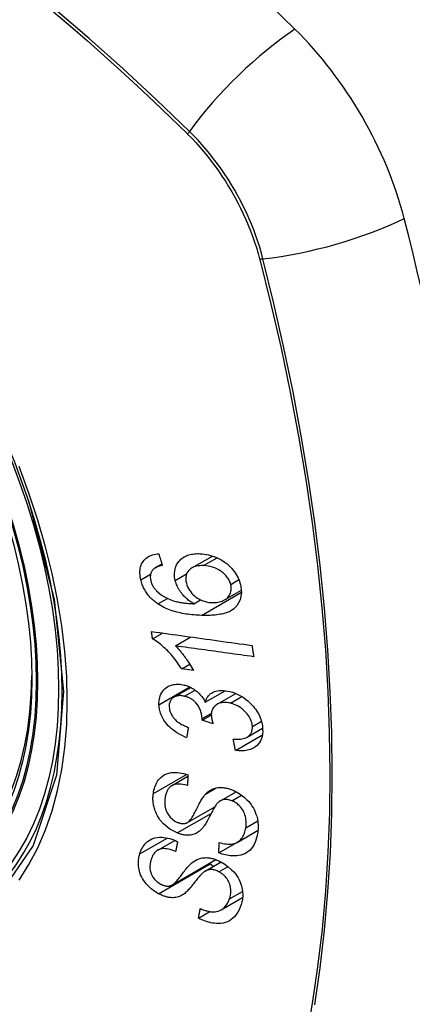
# Model space of a CAD drawing. Header units: inches. Extents: x 18 to 388, y 34 to 188.
# Tile 114 of 136: x 330.917 to 331.193, y 177.339 to 178.032. Entities that reach past the tile are written whole.
import ezdxf

# ---------------------------------------------------------------- set-up
doc = ezdxf.new("R2010")
doc.units = ezdxf.units.IN
doc.header["$MEASUREMENT"] = 0
doc.layers.add('Visible Edges(ANSI)', color=7, linetype='Continuous', lineweight=25)
doc.layers.add('Visible Tangent Edges(ANSI)', color=7, linetype='Continuous', lineweight=25)

msp = doc.modelspace()

# ---------------------------------------------------------------- linework, layer by layer
at = {"layer": 'Visible Edges(ANSI)'}
for p, q in [((331.03808, 177.64641), (331.05259, 177.65479)), ((331.01229, 177.64654), (331.017, 177.64925)), ((331.06115, 177.62398), (331.07294, 177.63079)), ((331.03954, 177.62119), (331.04427, 177.62392)), ((331.01041, 177.59655), (331.01745, 177.60062)), ((331.02645, 177.59156), (331.03734, 177.59785)), ((331.0309, 177.5754), (331.03663, 177.57871)), ((331.0393, 177.57424), (331.0309, 177.5754)), ((331.02548, 177.5555), (331.03734, 177.56235)), ((331.04755, 177.55192), (331.06154, 177.55999)), ((331.05583, 177.55044), (331.069, 177.55804)), ((331.0453, 177.53932), (331.05178, 177.54306)), ((331.05302, 177.53668), (331.0453, 177.53932)), ((331.06873, 177.51805), (331.08772, 177.52901)), ((331.07702, 177.52739), (331.08787, 177.53366)), ((331.02384, 177.49319), (331.0353, 177.4998)), ((331.05814, 177.48257), (331.06921, 177.48896)), ((331.03496, 177.46723), (331.05413, 177.47829)), ((331.05708, 177.4459), (331.08454, 177.46175)), ((331.06991, 177.45333), (331.08467, 177.46185)), ((331.08454, 177.46175), (331.08454, 177.46178)), ((331.08465, 177.46168), (331.08454, 177.46175)), ((331.01404, 177.4478), (331.02601, 177.45471)), ((331.02398, 177.42324), (331.05505, 177.44118)), ((331.04747, 177.43305), (331.0587, 177.43953)), ((331.05867, 177.40581), (331.07382, 177.41456)), ((331.04272, 177.39995), (331.05078, 177.40461))]:
    msp.add_line(p, q, dxfattribs=at)
at = {"layer": 'Visible Edges(ANSI)', "flags": 128}
for points in [[(330.80594, 177.89641), (330.82465, 177.87413), (330.8425, 177.85052), (330.85928, 177.82583), (330.87483, 177.80034), (330.88909, 177.77416), (330.90198, 177.74746), (330.91344, 177.72036), (330.92339, 177.69298)], [(331.00217, 177.63808), (331.00191, 177.63927), (331.00172, 177.64047), (331.00158, 177.64165), (331.00151, 177.64282), (331.00152, 177.64397), (331.0016, 177.6451), (331.00177, 177.6462), (331.00201, 177.64725), (331.00234, 177.64826), (331.00274, 177.64922), (331.00323, 177.65013), (331.00379, 177.65099), (331.00442, 177.65179), (331.00511, 177.65253), (331.00587, 177.65321), (331.00669, 177.65381), (331.00756, 177.65436), (331.00849, 177.65483), (331.00945, 177.65524), (331.01045, 177.65559), (331.01148, 177.65587), (331.01255, 177.6561), (331.01363, 177.65628), (331.01474, 177.6564)], [(331.01474, 177.6564), (331.01485, 177.65606), (331.01495, 177.65572), (331.01506, 177.65538), (331.01517, 177.65504), (331.01527, 177.6547), (331.01538, 177.65436), (331.01549, 177.65402), (331.0156, 177.65368), (331.0157, 177.65334), (331.01581, 177.653), (331.01592, 177.65266), (331.01602, 177.65232), (331.01613, 177.65198), (331.01624, 177.65164), (331.01635, 177.6513), (331.01646, 177.65096), (331.01656, 177.65062), (331.01667, 177.65028), (331.01678, 177.64994), (331.01689, 177.6496), (331.01699, 177.64926), (331.0171, 177.64892), (331.01721, 177.64858), (331.01732, 177.64824)], [(331.02638, 177.63761), (331.02594, 177.64001), (331.0258, 177.64236), (331.02601, 177.64462), (331.02654, 177.64673), (331.02735, 177.6486), (331.02825, 177.65008), (331.02909, 177.65117), (331.02975, 177.65189), (331.0304, 177.65251), (331.03109, 177.65309), (331.03181, 177.65362), (331.03257, 177.6541), (331.03337, 177.65454), (331.0342, 177.65493), (331.03507, 177.65528), (331.03596, 177.65558), (331.03688, 177.65583), (331.03781, 177.65604), (331.03877, 177.6562), (331.03974, 177.65632), (331.04073, 177.65641), (331.04173, 177.65645), (331.04274, 177.65646), (331.04376, 177.65644)], [(331.04376, 177.65644), (331.04525, 177.65635), (331.04676, 177.65618), (331.04827, 177.65593), (331.04979, 177.6556), (331.05131, 177.6552), (331.05283, 177.65471), (331.05434, 177.65415), (331.05584, 177.6535), (331.0574, 177.65275), (331.05911, 177.6518), (331.06093, 177.65064), (331.06281, 177.64925), (331.06452, 177.64776), (331.06591, 177.64635), (331.06702, 177.64507), (331.06788, 177.64396), (331.06864, 177.64288), (331.06934, 177.64178), (331.06998, 177.64066), (331.07055, 177.63951), (331.07107, 177.63835), (331.07152, 177.63717), (331.07191, 177.636), (331.07224, 177.63481)], [(331.01082, 177.64541), (331.0106, 177.64516), (331.0104, 177.64489), (331.0102, 177.64462), (331.01002, 177.64434), (331.00985, 177.64405), (331.00969, 177.64375), (331.00954, 177.64344), (331.00941, 177.64313), (331.00929, 177.64281), (331.00918, 177.64248), (331.00909, 177.64215), (331.00901, 177.64181), (331.00895, 177.64146), (331.0089, 177.64111), (331.00886, 177.64075), (331.00884, 177.64038), (331.00884, 177.64001), (331.00884, 177.63963), (331.00887, 177.63925), (331.0089, 177.63887), (331.00895, 177.63849), (331.00901, 177.6381), (331.00909, 177.63771), (331.00918, 177.63732)], [(331.01732, 177.64824), (331.01702, 177.64818), (331.01672, 177.64812), (331.01642, 177.64805), (331.01612, 177.64798), (331.01582, 177.6479), (331.01552, 177.64782), (331.01522, 177.64773), (331.01492, 177.64764), (331.01463, 177.64755), (331.01434, 177.64745), (331.01405, 177.64735), (331.01377, 177.64724), (331.01349, 177.64713), (331.01321, 177.64701), (331.01295, 177.64688), (331.01269, 177.64675), (331.01243, 177.64662), (331.01218, 177.64647), (331.01193, 177.64632), (331.01169, 177.64616), (331.01146, 177.64598), (331.01123, 177.6458), (331.01102, 177.64561), (331.01082, 177.64541)], [(331.04632, 177.64801), (331.04513, 177.64803), (331.04396, 177.64799), (331.04281, 177.64788), (331.04168, 177.64771), (331.0406, 177.64745), (331.03957, 177.64711), (331.03859, 177.64669), (331.03767, 177.64616), (331.03685, 177.64556), (331.03617, 177.64493), (331.03563, 177.64431), (331.0352, 177.64372), (331.03486, 177.64317), (331.03456, 177.64259), (331.03431, 177.64199), (331.03411, 177.64136), (331.03396, 177.6407), (331.03385, 177.64002), (331.0338, 177.63932), (331.03379, 177.63861), (331.03383, 177.63789), (331.03391, 177.63715), (331.03404, 177.63641), (331.0342, 177.63567)], [(331.06539, 177.63486), (331.0652, 177.63555), (331.06497, 177.63623), (331.0647, 177.63691), (331.06439, 177.63758), (331.06405, 177.63824), (331.06366, 177.6389), (331.06323, 177.63954), (331.06277, 177.64016), (331.06228, 177.64076), (331.06176, 177.64134), (331.06121, 177.6419), (331.06064, 177.64244), (331.06006, 177.64295), (331.05945, 177.64345), (331.05882, 177.64392), (331.05802, 177.64448), (331.05699, 177.64512), (331.05573, 177.64579), (331.05424, 177.64644), (331.05265, 177.64699), (331.05105, 177.64741), (331.04946, 177.64771), (331.04788, 177.64791), (331.04632, 177.64801)], [(331.01409, 177.62111), (331.01335, 177.62163), (331.01262, 177.62217), (331.01191, 177.62273), (331.01121, 177.62331), (331.01053, 177.62391), (331.00986, 177.62453), (331.00922, 177.62517), (331.0086, 177.62583), (331.008, 177.62651), (331.00743, 177.6272), (331.00688, 177.62791), (331.00635, 177.62864), (331.00586, 177.62938), (331.00538, 177.63013), (331.00494, 177.6309), (331.00452, 177.63168), (331.00414, 177.63246), (331.00378, 177.63325), (331.00344, 177.63404), (331.00314, 177.63484), (331.00286, 177.63565), (331.00261, 177.63646), (331.00238, 177.63727), (331.00217, 177.63808)], [(331.00918, 177.63732), (331.00926, 177.63701), (331.00934, 177.6367), (331.00943, 177.6364), (331.00953, 177.63609), (331.00964, 177.63578), (331.00976, 177.63547), (331.00988, 177.63517), (331.01001, 177.63486), (331.01015, 177.63456), (331.01029, 177.63426), (331.01045, 177.63396), (331.01061, 177.63367), (331.01078, 177.63337), (331.01095, 177.63308), (331.01114, 177.6328), (331.01133, 177.63252), (331.01152, 177.63224), (331.01173, 177.63197), (331.01194, 177.6317), (331.01215, 177.63143), (331.01237, 177.63117), (331.0126, 177.63091), (331.01284, 177.63066), (331.01308, 177.63041)], [(331.03954, 177.62119), (331.03886, 177.62159), (331.03818, 177.622), (331.03751, 177.62243), (331.03686, 177.62288), (331.03621, 177.62335), (331.03557, 177.62384), (331.03495, 177.62434), (331.03433, 177.62487), (331.03372, 177.62542), (331.03311, 177.62601), (331.0325, 177.62664), (331.0319, 177.6273), (331.0313, 177.62801), (331.0307, 177.62877), (331.03012, 177.62958), (331.02955, 177.63042), (331.02901, 177.63128), (331.02851, 177.63216), (331.02805, 177.63304), (331.02763, 177.63394), (331.02725, 177.63485), (331.02692, 177.63577), (331.02663, 177.63669), (331.02638, 177.63761)], [(331.0342, 177.63567), (331.03457, 177.63439), (331.03507, 177.63311), (331.03568, 177.63187), (331.0364, 177.63068), (331.03724, 177.62952), (331.03815, 177.62846), (331.03906, 177.62754), (331.03993, 177.62676), (331.0407, 177.62614), (331.04141, 177.62561), (331.04214, 177.62511), (331.04289, 177.62466), (331.04364, 177.62423), (331.04442, 177.62385), (331.0452, 177.6235), (331.046, 177.62319), (331.0468, 177.62292), (331.0476, 177.62269), (331.04839, 177.62249), (331.04919, 177.62233), (331.04999, 177.6222), (331.05078, 177.6221), (331.05157, 177.62203), (331.05235, 177.62199)], [(331.07224, 177.63481), (331.07301, 177.6291), (331.07216, 177.62389), (331.06974, 177.61964), (331.06731, 177.61731), (331.06629, 177.61663), (331.06536, 177.6161), (331.06439, 177.61563), (331.06338, 177.61521), (331.06234, 177.61484), (331.06128, 177.61451), (331.0602, 177.61422), (331.05911, 177.61398), (331.05799, 177.61376), (331.05685, 177.61357), (331.05569, 177.61341), (331.05451, 177.61328), (331.05332, 177.61318), (331.05211, 177.6131), (331.0509, 177.61304), (331.04969, 177.613), (331.04847, 177.61298), (331.04726, 177.61298), (331.04605, 177.613), (331.04485, 177.61303)], [(331.05235, 177.62199), (331.0534, 177.62199), (331.05444, 177.62203), (331.05545, 177.62213), (331.05644, 177.62229), (331.05741, 177.6225), (331.05837, 177.62277), (331.05931, 177.6231), (331.06022, 177.6235), (331.06108, 177.62394), (331.06189, 177.62445), (331.06263, 177.62501), (331.0633, 177.62564), (331.06391, 177.62634), (331.06443, 177.6271), (331.06486, 177.62789), (331.06519, 177.62869), (331.06543, 177.62948), (331.0656, 177.63025), (331.06571, 177.63099), (331.06576, 177.63174), (331.06575, 177.6325), (331.06569, 177.63328), (331.06557, 177.63407), (331.06539, 177.63486)], [(331.01308, 177.63041), (331.01483, 177.62878), (331.01673, 177.62734), (331.01874, 177.62609), (331.0208, 177.62502), (331.02274, 177.62418), (331.02443, 177.62356), (331.02581, 177.62313), (331.02678, 177.62286), (331.02757, 177.62267), (331.02836, 177.62249), (331.02916, 177.62233), (331.02996, 177.62218), (331.03077, 177.62204), (331.03158, 177.62191), (331.0324, 177.6218), (331.03321, 177.62169), (331.03402, 177.6216), (331.03483, 177.62152), (331.03564, 177.62144), (331.03644, 177.62137), (331.03723, 177.62132), (331.03801, 177.62127), (331.03878, 177.62122), (331.03954, 177.62119)], [(331.04485, 177.61303), (331.04351, 177.61309), (331.04215, 177.61316), (331.0408, 177.61325), (331.03944, 177.61335), (331.03808, 177.61348), (331.03673, 177.61363), (331.03538, 177.6138), (331.03403, 177.61399), (331.03269, 177.61421), (331.03136, 177.61445), (331.03004, 177.61471), (331.02872, 177.615), (331.02742, 177.61532), (331.02614, 177.61567), (331.02487, 177.61605), (331.02361, 177.61646), (331.02238, 177.61689), (331.02116, 177.61736), (331.01995, 177.61788), (331.01874, 177.61843), (331.01755, 177.61903), (331.01638, 177.61967), (331.01522, 177.62036), (331.01409, 177.62111)], [(331.01041, 177.59655), (331.01038, 177.59677), (331.01035, 177.59698), (331.01031, 177.5972), (331.01028, 177.59741), (331.01025, 177.59763), (331.01022, 177.59784), (331.01019, 177.59806), (331.01016, 177.59827), (331.01013, 177.59849), (331.0101, 177.5987), (331.01007, 177.59892), (331.01004, 177.59913), (331.01001, 177.59935), (331.00998, 177.59956), (331.00995, 177.59978), (331.00992, 177.59999), (331.00989, 177.60021), (331.00986, 177.60042), (331.00983, 177.60064), (331.0098, 177.60085), (331.00977, 177.60107), (331.00974, 177.60128), (331.00971, 177.6015), (331.00968, 177.60171)], [(331.00968, 177.60171), (331.0126, 177.6013), (331.01554, 177.60089), (331.01848, 177.60048), (331.02142, 177.60007), (331.02437, 177.59966), (331.02733, 177.59924), (331.03028, 177.59883), (331.03324, 177.59842), (331.0362, 177.598), (331.03917, 177.59759), (331.04213, 177.59718), (331.04509, 177.59676), (331.04806, 177.59635), (331.05102, 177.59594), (331.05398, 177.59553), (331.05693, 177.59511), (331.05989, 177.5947), (331.06283, 177.59429), (331.06578, 177.59388), (331.06871, 177.59347), (331.07164, 177.59306), (331.07457, 177.59266), (331.07748, 177.59225), (331.08039, 177.59185)], [(331.0309, 177.5754), (331.02995, 177.57689), (331.029, 177.5783), (331.02806, 177.57965), (331.02711, 177.58093), (331.02618, 177.58215), (331.02525, 177.58331), (331.02434, 177.58441), (331.02343, 177.58544), (331.02255, 177.58642), (331.02168, 177.58735), (331.02083, 177.58822), (331.02, 177.58904), (331.0192, 177.58981), (331.01843, 177.59053), (331.01768, 177.59121), (331.01692, 177.59187), (331.01615, 177.59253), (331.01537, 177.59317), (331.01457, 177.59379), (331.01376, 177.59439), (331.01293, 177.59498), (331.0121, 177.59553), (331.01126, 177.59606), (331.01041, 177.59655)], [(331.02645, 177.59156), (331.02694, 177.59108), (331.02742, 177.59059), (331.0279, 177.59009), (331.02837, 177.58958), (331.02884, 177.58906), (331.0293, 177.58854), (331.02975, 177.58801), (331.0302, 177.58748), (331.03064, 177.58694), (331.03108, 177.58641), (331.03151, 177.58587), (331.03193, 177.58533), (331.03234, 177.58479), (331.03275, 177.58425), (331.03321, 177.58363), (331.03375, 177.58289), (331.03436, 177.58204), (331.03502, 177.5811), (331.03573, 177.58008), (331.03645, 177.57899), (331.03719, 177.57785), (331.03792, 177.57666), (331.03863, 177.57546), (331.0393, 177.57424)], [(331.0816, 177.58391), (331.07932, 177.58423), (331.07703, 177.58454), (331.07474, 177.58486), (331.07245, 177.58518), (331.07016, 177.5855), (331.06786, 177.58581), (331.06556, 177.58613), (331.06326, 177.58645), (331.06096, 177.58677), (331.05866, 177.58709), (331.05635, 177.58741), (331.05405, 177.58773), (331.05174, 177.58805), (331.04944, 177.58837), (331.04713, 177.58869), (331.04483, 177.58901), (331.04252, 177.58933), (331.04022, 177.58965), (331.03792, 177.58997), (331.03562, 177.59029), (331.03333, 177.59061), (331.03103, 177.59092), (331.02874, 177.59124), (331.02645, 177.59156)], [(331.08039, 177.59185), (331.08044, 177.59152), (331.08049, 177.59118), (331.08054, 177.59085), (331.08059, 177.59052), (331.08064, 177.59019), (331.08069, 177.58986), (331.08074, 177.58953), (331.08079, 177.5892), (331.08084, 177.58887), (331.08089, 177.58854), (331.08094, 177.58821), (331.08099, 177.58788), (331.08104, 177.58755), (331.08109, 177.58721), (331.08114, 177.58688), (331.08119, 177.58655), (331.08125, 177.58622), (331.0813, 177.58589), (331.08135, 177.58556), (331.0814, 177.58523), (331.08145, 177.5849), (331.0815, 177.58457), (331.08155, 177.58424), (331.0816, 177.58391)], [(331.01494, 177.55012), (331.01492, 177.55148), (331.01501, 177.5528), (331.01519, 177.55409), (331.01548, 177.55533), (331.01586, 177.55652), (331.01635, 177.55767), (331.01694, 177.55875), (331.01761, 177.55975), (331.01837, 177.56067), (331.01922, 177.56151), (331.02017, 177.56226), (331.02118, 177.56289), (331.02221, 177.5634), (331.02324, 177.56379), (331.02424, 177.56409), (331.02521, 177.5643), (331.02612, 177.56444), (331.02703, 177.56454), (331.02795, 177.56458), (331.02889, 177.56457), (331.02983, 177.56451), (331.03079, 177.5644), (331.03176, 177.56424), (331.03274, 177.56402)], [(331.03274, 177.56402), (331.0334, 177.56386), (331.03405, 177.56367), (331.03471, 177.56345), (331.03536, 177.56322), (331.03601, 177.56296), (331.03666, 177.56267), (331.03729, 177.56237), (331.03793, 177.56204), (331.03855, 177.56169), (331.03917, 177.56131), (331.03979, 177.56091), (331.04043, 177.56046), (331.04109, 177.55997), (331.04176, 177.55942), (331.04244, 177.55882), (331.04312, 177.55817), (331.0438, 177.55746), (331.04444, 177.55672), (331.04505, 177.55596), (331.04562, 177.55518), (331.04615, 177.55439), (331.04665, 177.55358), (331.04712, 177.55275), (331.04755, 177.55192)], [(331.03287, 177.55613), (331.03214, 177.55629), (331.03141, 177.55641), (331.03069, 177.5565), (331.02998, 177.55654), (331.02927, 177.55654), (331.02859, 177.55649), (331.02793, 177.55639), (331.0273, 177.55625), (331.02668, 177.55606), (331.02609, 177.55582), (331.02553, 177.55553), (331.025, 177.5552), (331.0245, 177.55482), (331.02404, 177.5544), (331.02364, 177.55395), (331.02328, 177.55347), (331.02297, 177.55294), (331.0227, 177.55239), (331.02249, 177.5518), (331.02233, 177.55118), (331.02221, 177.55055), (331.02214, 177.5499), (331.02211, 177.54923), (331.02213, 177.54855)], [(331.04535, 177.54052), (331.0449, 177.54368), (331.04382, 177.54683), (331.04221, 177.54976), (331.04089, 177.55152), (331.04038, 177.55207), (331.04005, 177.5524), (331.03971, 177.55271), (331.03936, 177.55301), (331.039, 177.5533), (331.03863, 177.55358), (331.03825, 177.55384), (331.03786, 177.5541), (331.03747, 177.55434), (331.03706, 177.55456), (331.03665, 177.55478), (331.03624, 177.55498), (331.03583, 177.55516), (331.03541, 177.55533), (331.03499, 177.5555), (331.03457, 177.55565), (331.03414, 177.55578), (331.03372, 177.55591), (331.0333, 177.55603), (331.03287, 177.55613)], [(331.04755, 177.55192), (331.04771, 177.55252), (331.0479, 177.55312), (331.04811, 177.55369), (331.04834, 177.55425), (331.04861, 177.55479), (331.0489, 177.55531), (331.04923, 177.55582), (331.04959, 177.5563), (331.04997, 177.55675), (331.05039, 177.55718), (331.05083, 177.55759), (331.0513, 177.55796), (331.0518, 177.55831), (331.05235, 177.55864), (331.05305, 177.559), (331.05391, 177.55936), (331.05493, 177.55968), (331.05613, 177.55994), (331.05748, 177.56011), (331.05887, 177.56017), (331.0603, 177.56012), (331.06175, 177.55997), (331.06322, 177.55973), (331.0647, 177.55941)], [(331.0647, 177.55941), (331.06663, 177.55888), (331.06854, 177.55822), (331.07044, 177.55742), (331.07231, 177.55647), (331.07411, 177.55538), (331.07584, 177.55417), (331.07749, 177.55284), (331.07897, 177.55149), (331.08026, 177.55017), (331.08137, 177.54892), (331.08228, 177.5478), (331.08307, 177.54673), (331.08381, 177.54564), (331.08448, 177.54453), (331.0851, 177.54341), (331.08566, 177.54226), (331.08616, 177.5411), (331.08659, 177.53994), (331.08696, 177.53878), (331.08726, 177.53762), (331.08751, 177.53646), (331.0877, 177.5353), (331.08783, 177.53416), (331.08791, 177.53302)], [(331.0344, 177.52697), (331.03278, 177.52765), (331.03117, 177.5284), (331.02958, 177.52922), (331.02803, 177.53011), (331.02651, 177.53109), (331.02504, 177.53216), (331.02368, 177.53326), (331.02248, 177.53435), (331.02145, 177.5354), (331.02055, 177.53639), (331.01979, 177.53733), (331.0191, 177.53825), (331.01846, 177.53919), (331.01788, 177.54015), (331.01734, 177.54112), (331.01686, 177.54212), (331.01643, 177.54312), (331.01606, 177.54412), (331.01574, 177.54513), (331.01548, 177.54613), (331.01527, 177.54713), (331.01511, 177.54814), (331.015, 177.54913), (331.01494, 177.55012)], [(331.02213, 177.54855), (331.02222, 177.54745), (331.02243, 177.54634), (331.02274, 177.54523), (331.02318, 177.54413), (331.02373, 177.54304), (331.02434, 177.54205), (331.02496, 177.54121), (331.02554, 177.54052), (331.02605, 177.53996), (331.02658, 177.53943), (331.02714, 177.53893), (331.02772, 177.53844), (331.02831, 177.53799), (331.02892, 177.53755), (331.02955, 177.53713), (331.03019, 177.53674), (331.03085, 177.53636), (331.03151, 177.536), (331.03218, 177.53566), (331.03286, 177.53534), (331.03354, 177.53504), (331.03422, 177.53475), (331.0349, 177.53448), (331.03558, 177.53422)], [(331.06517, 177.55121), (331.06436, 177.55139), (331.06356, 177.55153), (331.06276, 177.55164), (331.06197, 177.55171), (331.06119, 177.55173), (331.06042, 177.55172), (331.05967, 177.55166), (331.05893, 177.55155), (331.05822, 177.5514), (331.05754, 177.5512), (331.05688, 177.55096), (331.05626, 177.55067), (331.05566, 177.55033), (331.05507, 177.54994), (331.05448, 177.54948), (331.05391, 177.54893), (331.05337, 177.54829), (331.0529, 177.54756), (331.05251, 177.54679), (331.05221, 177.54596), (331.05199, 177.54509), (331.05185, 177.54418), (331.05178, 177.54324), (331.05179, 177.54228)], [(331.08065, 177.53479), (331.08057, 177.53581), (331.08041, 177.53684), (331.08016, 177.53787), (331.07983, 177.5389), (331.07941, 177.53992), (331.07891, 177.54093), (331.07832, 177.54192), (331.07768, 177.54287), (331.077, 177.54375), (331.07632, 177.54455), (331.07564, 177.54527), (331.07496, 177.54595), (331.07425, 177.54659), (331.07351, 177.5472), (331.07275, 177.54777), (331.07196, 177.54831), (331.07115, 177.54882), (331.07032, 177.54928), (331.06948, 177.5497), (331.06863, 177.55008), (331.06777, 177.55042), (331.06691, 177.55072), (331.06604, 177.55098), (331.06517, 177.55121)], [(331.05179, 177.54228), (331.05181, 177.54206), (331.05182, 177.54183), (331.05185, 177.54161), (331.05187, 177.54138), (331.0519, 177.54116), (331.05194, 177.54093), (331.05197, 177.5407), (331.05202, 177.54047), (331.05206, 177.54023), (331.05211, 177.54), (331.05216, 177.53976), (331.05222, 177.53952), (331.05227, 177.53928), (331.05233, 177.53904), (331.05239, 177.5388), (331.05246, 177.53856), (331.05252, 177.53832), (331.05259, 177.53808), (331.05266, 177.53784), (331.05273, 177.53761), (331.0528, 177.53737), (331.05288, 177.53714), (331.05295, 177.53691), (331.05302, 177.53668)], [(331.03558, 177.53422), (331.03553, 177.53392), (331.03548, 177.53361), (331.03543, 177.53331), (331.03538, 177.53301), (331.03533, 177.53271), (331.03528, 177.53241), (331.03523, 177.5321), (331.03518, 177.5318), (331.03514, 177.5315), (331.03509, 177.5312), (331.03504, 177.5309), (331.03499, 177.53059), (331.03494, 177.53029), (331.03489, 177.52999), (331.03484, 177.52969), (331.03479, 177.52939), (331.03474, 177.52908), (331.03469, 177.52878), (331.03465, 177.52848), (331.0346, 177.52818), (331.03455, 177.52788), (331.0345, 177.52758), (331.03445, 177.52727), (331.0344, 177.52697)], [(331.0453, 177.53932), (331.0453, 177.53936), (331.04531, 177.53941), (331.04531, 177.53946), (331.04532, 177.53951), (331.04532, 177.53956), (331.04532, 177.53962), (331.04533, 177.53967), (331.04533, 177.53972), (331.04533, 177.53977), (331.04534, 177.53982), (331.04534, 177.53987), (331.04534, 177.53992), (331.04535, 177.53997), (331.04535, 177.54002), (331.04535, 177.54007), (331.04535, 177.54012), (331.04535, 177.54017), (331.04535, 177.54022), (331.04535, 177.54027), (331.04536, 177.54032), (331.04535, 177.54037), (331.04535, 177.54042), (331.04535, 177.54047), (331.04535, 177.54052)], [(331.06718, 177.52594), (331.06823, 177.52589), (331.06927, 177.52587), (331.07031, 177.52588), (331.07134, 177.52593), (331.07234, 177.52602), (331.07332, 177.52616), (331.07427, 177.52635), (331.07519, 177.52661), (331.07607, 177.52693), (331.07689, 177.52732), (331.0776, 177.52776), (331.07819, 177.52823), (331.07867, 177.5287), (331.07907, 177.52916), (331.0794, 177.52962), (331.0797, 177.53011), (331.07996, 177.53062), (331.08017, 177.53115), (331.08035, 177.53171), (331.08049, 177.53229), (331.08059, 177.5329), (331.08065, 177.53352), (331.08067, 177.53415), (331.08065, 177.53479)], [(331.08791, 177.53302), (331.08792, 177.53125), (331.08779, 177.52953), (331.0875, 177.52788), (331.08704, 177.5263), (331.0864, 177.52482), (331.08562, 177.52352), (331.08478, 177.52243), (331.08393, 177.52156), (331.08313, 177.52087), (331.08237, 177.52031), (331.08159, 177.51982), (331.08077, 177.51937), (331.07992, 177.51898), (331.07903, 177.51864), (331.0781, 177.51835), (331.07713, 177.51811), (331.07614, 177.51793), (331.07513, 177.5178), (331.0741, 177.51773), (331.07306, 177.5177), (331.072, 177.51772), (331.07092, 177.51779), (331.06983, 177.5179), (331.06873, 177.51805)], [(331.06873, 177.51805), (331.06866, 177.51838), (331.0686, 177.51871), (331.06853, 177.51903), (331.06847, 177.51936), (331.06841, 177.51969), (331.06834, 177.52002), (331.06828, 177.52035), (331.06821, 177.52068), (331.06815, 177.52101), (331.06808, 177.52134), (331.06802, 177.52167), (331.06795, 177.52199), (331.06789, 177.52232), (331.06782, 177.52265), (331.06776, 177.52298), (331.0677, 177.52331), (331.06763, 177.52364), (331.06757, 177.52397), (331.0675, 177.5243), (331.06744, 177.52463), (331.06737, 177.52496), (331.06731, 177.52529), (331.06725, 177.52561), (331.06718, 177.52594)], [(331.01096, 177.48774), (331.01115, 177.4889), (331.01139, 177.49004), (331.01168, 177.49117), (331.01201, 177.49226), (331.01241, 177.49332), (331.01286, 177.49435), (331.01337, 177.49534), (331.01394, 177.49629), (331.01457, 177.4972), (331.0153, 177.49809), (331.01619, 177.49901), (331.0173, 177.49993), (331.01863, 177.50079), (331.02019, 177.50152), (331.02183, 177.50205), (331.02345, 177.50237), (331.02503, 177.50253), (331.02652, 177.50256), (331.02796, 177.50249), (331.02942, 177.50232), (331.03089, 177.50207), (331.03237, 177.50172), (331.03386, 177.50129), (331.03536, 177.50078)], [(331.03536, 177.50078), (331.03534, 177.50047), (331.03532, 177.50015), (331.0353, 177.49984), (331.03528, 177.49953), (331.03527, 177.49921), (331.03525, 177.4989), (331.03523, 177.49858), (331.03521, 177.49827), (331.0352, 177.49796), (331.03518, 177.49764), (331.03516, 177.49733), (331.03514, 177.49702), (331.03513, 177.4967), (331.03511, 177.49639), (331.03509, 177.49608), (331.03507, 177.49576), (331.03506, 177.49545), (331.03504, 177.49514), (331.03502, 177.49482), (331.035, 177.49451), (331.03499, 177.4942), (331.03497, 177.49388), (331.03495, 177.49357), (331.03494, 177.49326)], [(331.03494, 177.49326), (331.03338, 177.4937), (331.03182, 177.49404), (331.03029, 177.49426), (331.02879, 177.49434), (331.02734, 177.49427), (331.02598, 177.49403), (331.02479, 177.49365), (331.02388, 177.4932), (331.02321, 177.49277), (331.02273, 177.49239), (331.02229, 177.49198), (331.02189, 177.49154), (331.02153, 177.49107), (331.02119, 177.49057), (331.02089, 177.49006), (331.02061, 177.48952), (331.02036, 177.48897), (331.02014, 177.48839), (331.01994, 177.48781), (331.01976, 177.48721), (331.01961, 177.48661), (331.01948, 177.48599), (331.01936, 177.48537), (331.01926, 177.48474)], [(331.02773, 177.45995), (331.0226, 177.46266), (331.01815, 177.46631), (331.01562, 177.4692), (331.01459, 177.47069), (331.01378, 177.47206), (331.01312, 177.47334), (331.01261, 177.47451), (331.01222, 177.47554), (331.01193, 177.47641), (331.01169, 177.47719), (331.01148, 177.47797), (331.0113, 177.47875), (331.01114, 177.47952), (331.01101, 177.4803), (331.0109, 177.48106), (331.01082, 177.48183), (331.01076, 177.48259), (331.01072, 177.48334), (331.01071, 177.48409), (331.01072, 177.48484), (331.01075, 177.48557), (331.0108, 177.4863), (331.01087, 177.48702), (331.01096, 177.48774)], [(331.03466, 177.46707), (331.03527, 177.46742), (331.03589, 177.46792), (331.03651, 177.46855), (331.03713, 177.46929), (331.03773, 177.47011), (331.03831, 177.47097), (331.03885, 177.47184), (331.03935, 177.4727), (331.03981, 177.47354), (331.04025, 177.47438), (331.04068, 177.4752), (331.04109, 177.47604), (331.0415, 177.47688), (331.04193, 177.47774), (331.04236, 177.47862), (331.04283, 177.47954), (331.04332, 177.48049), (331.04386, 177.48148), (331.04444, 177.48252), (331.04506, 177.48359), (331.04572, 177.48463), (331.04639, 177.48563), (331.04706, 177.48654), (331.04773, 177.48733)], [(331.04773, 177.48733), (331.04842, 177.48802), (331.04915, 177.48867), (331.04993, 177.48928), (331.05075, 177.48984), (331.05162, 177.49035), (331.05253, 177.4908), (331.0535, 177.49118), (331.05447, 177.49148), (331.05541, 177.49169), (331.05632, 177.49183), (331.05719, 177.49191), (331.058, 177.49194), (331.05876, 177.49194), (331.05946, 177.4919), (331.06016, 177.49184), (331.06086, 177.49175), (331.06157, 177.49164), (331.06227, 177.4915), (331.06298, 177.49134), (331.06369, 177.49115), (331.06441, 177.49094), (331.06512, 177.49071), (331.06583, 177.49046), (331.06655, 177.49018)], [(331.06655, 177.49018), (331.06766, 177.48971), (331.06877, 177.48919), (331.06986, 177.48861), (331.07093, 177.48799), (331.07198, 177.48732), (331.073, 177.4866), (331.07399, 177.48584), (331.07496, 177.48504), (331.07591, 177.48418), (331.07688, 177.48324), (331.07784, 177.48221), (331.0788, 177.48109), (331.07973, 177.47987), (331.0806, 177.47858), (331.08138, 177.47727), (331.08207, 177.47594), (331.08268, 177.4746), (331.08321, 177.47324), (331.0837, 177.47175), (331.08418, 177.4699), (331.08457, 177.46772), (331.08478, 177.46529), (331.08475, 177.46289), (331.08451, 177.46057)], [(331.01926, 177.48474), (331.0192, 177.48424), (331.01914, 177.48373), (331.01909, 177.48322), (331.01905, 177.48271), (331.01902, 177.48219), (331.01901, 177.48167), (331.01901, 177.48115), (331.01902, 177.48062), (331.01904, 177.48009), (331.01908, 177.47955), (331.01914, 177.479), (331.01922, 177.47846), (331.01932, 177.47791), (331.01944, 177.47736), (331.01958, 177.47681), (331.01975, 177.47625), (331.01994, 177.4757), (331.02017, 177.47512), (331.02067, 177.4741), (331.02159, 177.47262), (331.0229, 177.47099), (331.02444, 177.46953), (331.02619, 177.46831), (331.02805, 177.4674)], [(331.05518, 177.47983), (331.05485, 177.47939), (331.05451, 177.47888), (331.05414, 177.47829), (331.05375, 177.47763), (331.05335, 177.47692), (331.05293, 177.47616), (331.0525, 177.47536), (331.05205, 177.47453), (331.0516, 177.47366), (331.05114, 177.47278), (331.05068, 177.47189), (331.0502, 177.47099), (331.04973, 177.47009), (331.04925, 177.46921), (331.04877, 177.46834), (331.0483, 177.4675), (331.04782, 177.46669), (331.04735, 177.46591), (331.04686, 177.46514), (331.04634, 177.46438), (331.04581, 177.46365), (331.04527, 177.46297), (331.04472, 177.46234), (331.04416, 177.4618)], [(331.06621, 177.48256), (331.06554, 177.48281), (331.06487, 177.48303), (331.06421, 177.48321), (331.06354, 177.48334), (331.06288, 177.48344), (331.06223, 177.48349), (331.06159, 177.4835), (331.06099, 177.48347), (331.06045, 177.4834), (331.05994, 177.4833), (331.05948, 177.48317), (331.05905, 177.48302), (331.05865, 177.48284), (331.05827, 177.48265), (331.0579, 177.48243), (331.05755, 177.48219), (331.05721, 177.48194), (331.05688, 177.48167), (331.05657, 177.48139), (331.05626, 177.48109), (331.05598, 177.48079), (331.0557, 177.48048), (331.05544, 177.48016), (331.05518, 177.47983)], [(331.07609, 177.46356), (331.07621, 177.46451), (331.07629, 177.46548), (331.07633, 177.46646), (331.07632, 177.46746), (331.07625, 177.46847), (331.07613, 177.4695), (331.07596, 177.47053), (331.07572, 177.47157), (331.07542, 177.4726), (331.07506, 177.47364), (331.07462, 177.47467), (331.0741, 177.47568), (331.0735, 177.47668), (331.07281, 177.47762), (331.0721, 177.47846), (331.0714, 177.47919), (331.07072, 177.47981), (331.07009, 177.48033), (331.06948, 177.48078), (331.06885, 177.48121), (331.06821, 177.4816), (331.06756, 177.48195), (331.06689, 177.48227), (331.06621, 177.48256)], [(331.02805, 177.4674), (331.02835, 177.46728), (331.02864, 177.46717), (331.02894, 177.46707), (331.02924, 177.46698), (331.02953, 177.4669), (331.02983, 177.46682), (331.03012, 177.46675), (331.03042, 177.46669), (331.03071, 177.46664), (331.031, 177.4666), (331.03129, 177.46657), (331.03157, 177.46655), (331.03185, 177.46654), (331.03213, 177.46654), (331.03241, 177.46655), (331.03268, 177.46657), (331.03294, 177.4666), (331.0332, 177.46664), (331.03346, 177.46669), (331.03371, 177.46674), (331.03395, 177.46681), (331.03419, 177.46689), (331.03443, 177.46697), (331.03466, 177.46707)], [(331.04416, 177.4618), (331.04351, 177.46122), (331.04283, 177.46069), (331.0421, 177.4602), (331.04134, 177.45976), (331.04053, 177.45937), (331.03969, 177.45903), (331.0388, 177.45876), (331.03794, 177.45856), (331.03711, 177.45843), (331.03633, 177.45836), (331.03559, 177.45833), (331.03492, 177.45833), (331.03431, 177.45836), (331.03372, 177.45841), (331.03313, 177.45847), (331.03254, 177.45856), (331.03194, 177.45867), (331.03135, 177.4588), (331.03075, 177.45894), (331.03015, 177.45911), (331.02955, 177.45929), (331.02894, 177.45949), (331.02834, 177.45971), (331.02773, 177.45995)], [(331.08451, 177.46057), (331.08386, 177.45727), (331.08293, 177.45421), (331.08187, 177.45179), (331.08078, 177.44999), (331.07977, 177.44869), (331.07879, 177.44768), (331.07771, 177.44677), (331.07654, 177.44598), (331.07525, 177.4453), (331.07387, 177.44474), (331.07247, 177.44432), (331.07109, 177.44404), (331.06975, 177.44387), (331.06848, 177.44378), (331.06729, 177.44377), (331.06617, 177.44382), (331.06506, 177.44391), (331.06393, 177.44406), (331.06281, 177.44425), (331.06167, 177.44449), (331.06053, 177.44478), (331.05939, 177.44511), (331.05824, 177.44548), (331.05708, 177.4459)], [(331.05731, 177.45328), (331.05853, 177.45294), (331.05975, 177.45263), (331.06097, 177.45238), (331.06218, 177.45219), (331.06338, 177.45207), (331.06455, 177.45203), (331.06568, 177.45206), (331.06676, 177.4522), (331.0678, 177.45243), (331.06881, 177.45279), (331.06978, 177.45326), (331.07068, 177.45382), (331.07149, 177.45445), (331.07221, 177.45513), (331.07286, 177.45585), (331.07343, 177.45658), (331.07394, 177.45734), (331.07439, 177.45814), (331.07479, 177.45897), (331.07515, 177.45983), (331.07545, 177.46073), (331.07571, 177.46165), (331.07592, 177.4626), (331.07609, 177.46356)], [(331.00139, 177.44518), (331.00176, 177.4463), (331.00219, 177.44739), (331.00268, 177.44845), (331.00322, 177.44947), (331.00382, 177.45045), (331.00449, 177.45138), (331.00522, 177.45226), (331.00602, 177.45309), (331.0069, 177.45387), (331.00791, 177.45462), (331.00909, 177.45532), (331.01044, 177.45593), (331.01198, 177.45643), (331.01364, 177.45675), (331.01527, 177.45689), (331.01685, 177.45689), (331.01835, 177.45677), (331.01976, 177.45657), (331.02115, 177.4563), (331.02254, 177.45594), (331.02393, 177.4555), (331.02531, 177.455), (331.0267, 177.45442), (331.02808, 177.45377)], [(331.02808, 177.45377), (331.02802, 177.45348), (331.02796, 177.45319), (331.0279, 177.45291), (331.02784, 177.45262), (331.02777, 177.45233), (331.02771, 177.45204), (331.02765, 177.45176), (331.02759, 177.45147), (331.02753, 177.45118), (331.02747, 177.45089), (331.02741, 177.45061), (331.02735, 177.45032), (331.02729, 177.45003), (331.02723, 177.44974), (331.02717, 177.44945), (331.02711, 177.44917), (331.02705, 177.44888), (331.02699, 177.44859), (331.02693, 177.44831), (331.02687, 177.44802), (331.02681, 177.44773), (331.02675, 177.44744), (331.02669, 177.44716), (331.02663, 177.44687)], [(331.05708, 177.4459), (331.05709, 177.4462), (331.0571, 177.44651), (331.05711, 177.44682), (331.05712, 177.44713), (331.05713, 177.44743), (331.05714, 177.44774), (331.05715, 177.44805), (331.05716, 177.44836), (331.05716, 177.44866), (331.05717, 177.44897), (331.05718, 177.44928), (331.05719, 177.44959), (331.0572, 177.44989), (331.05721, 177.4502), (331.05722, 177.45051), (331.05723, 177.45082), (331.05724, 177.45112), (331.05725, 177.45143), (331.05726, 177.45174), (331.05727, 177.45205), (331.05728, 177.45236), (331.05729, 177.45266), (331.0573, 177.45297), (331.05731, 177.45328)], [(331.01471, 177.41716), (331.01204, 177.41877), (331.00953, 177.42068), (331.00745, 177.4226), (331.00595, 177.42424), (331.00494, 177.4255), (331.00407, 177.42673), (331.0033, 177.42799), (331.00262, 177.42926), (331.00204, 177.43056), (331.00157, 177.43183), (331.0012, 177.43305), (331.00091, 177.43423), (331.0007, 177.43535), (331.00056, 177.43641), (331.00048, 177.43739), (331.00043, 177.43831), (331.00043, 177.43921), (331.00046, 177.44011), (331.00053, 177.44099), (331.00064, 177.44186), (331.00078, 177.44271), (331.00095, 177.44355), (331.00115, 177.44437), (331.00139, 177.44518)], [(331.02663, 177.44687), (331.0254, 177.44738), (331.02415, 177.44783), (331.02291, 177.44822), (331.02168, 177.44852), (331.02045, 177.44874), (331.01926, 177.44886), (331.0181, 177.44888), (331.01699, 177.44878), (331.01595, 177.44858), (331.01506, 177.44829), (331.01431, 177.44795), (331.01368, 177.44758), (331.01315, 177.4472), (331.01266, 177.44678), (331.0122, 177.44633), (331.01178, 177.44584), (331.01139, 177.44533), (331.01103, 177.44479), (331.01071, 177.44423), (331.01041, 177.44366), (331.01014, 177.44307), (331.00989, 177.44247), (331.00966, 177.44185), (331.00945, 177.44123)], [(331.00945, 177.44123), (331.0093, 177.44072), (331.00916, 177.44021), (331.00903, 177.43969), (331.00891, 177.43917), (331.00881, 177.43864), (331.00872, 177.43811), (331.00865, 177.43756), (331.0086, 177.43701), (331.00857, 177.43646), (331.00855, 177.43589), (331.00856, 177.43531), (331.0086, 177.43473), (331.00866, 177.43414), (331.00875, 177.43354), (331.00888, 177.43292), (331.0091, 177.43215), (331.00945, 177.43122), (331.00996, 177.43013), (331.01067, 177.42892), (331.01151, 177.42775), (331.01248, 177.42664), (331.01359, 177.42563), (331.01479, 177.42474), (331.01606, 177.42398)], [(331.02276, 177.42272), (331.02342, 177.42295), (331.02411, 177.42332), (331.02482, 177.4238), (331.02555, 177.42438), (331.02627, 177.42504), (331.02698, 177.42575), (331.02766, 177.42648), (331.0283, 177.42721), (331.0289, 177.42793), (331.02947, 177.42865), (331.03002, 177.42936), (331.03056, 177.43007), (331.0311, 177.4308), (331.03166, 177.43153), (331.03222, 177.43229), (331.03282, 177.43307), (331.03346, 177.43387), (331.03414, 177.43471), (331.03487, 177.43559), (331.03565, 177.43648), (331.03646, 177.43736), (331.03729, 177.43819), (331.03811, 177.43894), (331.03891, 177.43958)], [(331.03891, 177.43958), (331.0397, 177.44012), (331.04054, 177.44062), (331.04142, 177.44108), (331.04233, 177.44148), (331.04329, 177.44183), (331.04428, 177.44212), (331.04532, 177.44233), (331.04635, 177.44248), (331.04734, 177.44254), (331.04828, 177.44255), (331.04917, 177.44251), (331.05001, 177.44243), (331.05078, 177.44232), (331.0515, 177.44219), (331.05222, 177.44203), (331.05293, 177.44185), (331.05364, 177.44165), (331.05435, 177.44142), (331.05505, 177.44117), (331.05576, 177.4409), (331.05647, 177.44061), (331.05717, 177.44029), (331.05787, 177.43995), (331.05857, 177.4396)], [(331.051, 177.43811), (331.05098, 177.43813), (331.05096, 177.43815), (331.05094, 177.43817), (331.05092, 177.43818), (331.0509, 177.4382), (331.05088, 177.43822), (331.05086, 177.43824), (331.05084, 177.43826), (331.05082, 177.43828), (331.0508, 177.4383), (331.05078, 177.43831), (331.05076, 177.43833), (331.05074, 177.43835), (331.05072, 177.43837), (331.0507, 177.43839), (331.05068, 177.43841), (331.05066, 177.43843), (331.05064, 177.43845), (331.05062, 177.43846), (331.0506, 177.43848), (331.05058, 177.4385), (331.05056, 177.43852), (331.05054, 177.43854), (331.05052, 177.43856)], [(331.05318, 177.43635), (331.05309, 177.43641), (331.053, 177.43647), (331.05291, 177.43654), (331.05282, 177.43661), (331.05273, 177.43667), (331.05264, 177.43674), (331.05255, 177.43681), (331.05246, 177.43688), (331.05237, 177.43695), (331.05228, 177.43702), (331.05219, 177.4371), (331.0521, 177.43717), (331.052, 177.43724), (331.05191, 177.43732), (331.05182, 177.43739), (331.05173, 177.43747), (331.05164, 177.43755), (331.05155, 177.43762), (331.05146, 177.4377), (331.05137, 177.43778), (331.05127, 177.43786), (331.05118, 177.43794), (331.05109, 177.43803), (331.051, 177.43811)], [(331.05857, 177.4396), (331.06121, 177.43804), (331.0637, 177.43621), (331.06585, 177.43428), (331.06752, 177.43251), (331.0687, 177.43107), (331.06969, 177.4297), (331.07058, 177.4283), (331.07136, 177.42687), (331.07203, 177.42541), (331.07258, 177.42399), (331.07301, 177.42262), (331.07333, 177.42133), (331.07357, 177.42012), (331.07373, 177.41901), (331.07383, 177.418), (331.07388, 177.41701), (331.07389, 177.41603), (331.07386, 177.41506), (331.07378, 177.41412), (331.07366, 177.41318), (331.07351, 177.41226), (331.07331, 177.41136), (331.07308, 177.41048), (331.07282, 177.40962)], [(331.0455, 177.43159), (331.0451, 177.43123), (331.04467, 177.43081), (331.04422, 177.43031), (331.04373, 177.42976), (331.04322, 177.42917), (331.04269, 177.42852), (331.04214, 177.42785), (331.04157, 177.42714), (331.04099, 177.42641), (331.0404, 177.42566), (331.0398, 177.4249), (331.0392, 177.42413), (331.03859, 177.42337), (331.03797, 177.42262), (331.03736, 177.42188), (331.03676, 177.42117), (331.03616, 177.42049), (331.03557, 177.41983), (331.03495, 177.41919), (331.03432, 177.41856), (331.03368, 177.41797), (331.03303, 177.41741), (331.03238, 177.41691), (331.03174, 177.41649)], [(331.05717, 177.43258), (331.05648, 177.43292), (331.0558, 177.43322), (331.0551, 177.43349), (331.0544, 177.43372), (331.05371, 177.4339), (331.05302, 177.43403), (331.05235, 177.43412), (331.05172, 177.43416), (331.05115, 177.43415), (331.05063, 177.43411), (331.05015, 177.43405), (331.04971, 177.43396), (331.0493, 177.43385), (331.0489, 177.43371), (331.04851, 177.43356), (331.04813, 177.4334), (331.04777, 177.43321), (331.04741, 177.43301), (331.04706, 177.4328), (331.04673, 177.43258), (331.04641, 177.43234), (331.04609, 177.4321), (331.04579, 177.43185), (331.0455, 177.43159)], [(331.06462, 177.41358), (331.06499, 177.41484), (331.06526, 177.41614), (331.06544, 177.41749), (331.06551, 177.41887), (331.06546, 177.4202), (331.06533, 177.42138), (331.06514, 177.4224), (331.06492, 177.42329), (331.06465, 177.42417), (331.06431, 177.42505), (331.0639, 177.42592), (331.06342, 177.42678), (331.06288, 177.42761), (331.06231, 177.42836), (331.06174, 177.42902), (331.06121, 177.42958), (331.06073, 177.43005), (331.06026, 177.43047), (331.05978, 177.43087), (331.05928, 177.43126), (331.05877, 177.43162), (331.05825, 177.43196), (331.05771, 177.43228), (331.05717, 177.43258)], [(331.01606, 177.42398), (331.01635, 177.42383), (331.01664, 177.42368), (331.01692, 177.42355), (331.01721, 177.42342), (331.0175, 177.4233), (331.0178, 177.42318), (331.01809, 177.42308), (331.01838, 177.42298), (331.01867, 177.42289), (331.01896, 177.42281), (331.01925, 177.42274), (331.01954, 177.42268), (331.01983, 177.42263), (331.02011, 177.42259), (331.0204, 177.42256), (331.02067, 177.42254), (331.02095, 177.42253), (331.02122, 177.42253), (331.02148, 177.42254), (331.02175, 177.42256), (331.022, 177.42258), (331.02226, 177.42262), (331.02251, 177.42267), (331.02276, 177.42272)], [(331.03174, 177.41649), (331.031, 177.41605), (331.03023, 177.41566), (331.02942, 177.41531), (331.02858, 177.41502), (331.02771, 177.41477), (331.0268, 177.41458), (331.02586, 177.41446), (331.02496, 177.4144), (331.0241, 177.4144), (331.02329, 177.41444), (331.02254, 177.41452), (331.02185, 177.41462), (331.02123, 177.41473), (331.02064, 177.41486), (331.02004, 177.41501), (331.01945, 177.41518), (331.01885, 177.41536), (331.01826, 177.41557), (331.01766, 177.41579), (331.01707, 177.41603), (331.01648, 177.41629), (331.01589, 177.41656), (331.0153, 177.41685), (331.01471, 177.41716)], [(331.07282, 177.40962), (331.07214, 177.40773), (331.07135, 177.40589), (331.07043, 177.40414), (331.06937, 177.40251), (331.06821, 177.40107), (331.06703, 177.39989), (331.06582, 177.39893), (331.06452, 177.39811), (331.06312, 177.39743), (331.06161, 177.3969), (331.06, 177.39652), (331.05838, 177.3963), (331.05681, 177.39622), (331.0553, 177.39626), (331.05388, 177.39638), (331.05258, 177.39656), (331.05135, 177.3968), (331.05011, 177.39709), (331.04888, 177.39744), (331.04764, 177.39784), (331.04641, 177.39829), (331.04518, 177.3988), (331.04395, 177.39935), (331.04272, 177.39995)], [(331.04398, 177.40674), (331.04466, 177.40645), (331.04535, 177.40618), (331.04603, 177.40592), (331.04672, 177.40567), (331.04741, 177.40544), (331.04809, 177.40523), (331.04878, 177.40504), (331.04946, 177.40487), (331.05014, 177.40472), (331.05082, 177.4046), (331.05149, 177.4045), (331.05215, 177.40443), (331.05281, 177.40439), (331.05352, 177.40438), (331.0544, 177.40443), (331.05542, 177.40458), (331.05656, 177.40488), (331.0578, 177.40536), (331.05912, 177.40608), (331.06048, 177.40709), (331.0618, 177.4084), (331.06296, 177.40997), (331.0639, 177.4117), (331.06462, 177.41358)], [(331.04272, 177.39995), (331.04277, 177.40023), (331.04283, 177.40052), (331.04288, 177.4008), (331.04293, 177.40108), (331.04298, 177.40136), (331.04303, 177.40165), (331.04309, 177.40193), (331.04314, 177.40221), (331.04319, 177.40249), (331.04324, 177.40278), (331.0433, 177.40306), (331.04335, 177.40334), (331.0434, 177.40362), (331.04345, 177.40391), (331.04351, 177.40419), (331.04356, 177.40447), (331.04361, 177.40476), (331.04366, 177.40504), (331.04372, 177.40532), (331.04377, 177.4056), (331.04382, 177.40589), (331.04388, 177.40617), (331.04393, 177.40645), (331.04398, 177.40674)]]:
    msp.add_lwpolyline(points, dxfattribs=at)
at = {"layer": 'Visible Edges(ANSI)'}
for centre, major_axis, start_param, end_param in [((330.80748, 177.19913), (-0.64961, 1.12515), 5.161526, 5.834048), ((330.70273, 177.70121), (0.15748, -0.27276), 2.363977, 7.060801), ((331.06927, 177.91283), (0.08858, -0.15343), 1.121659, 2.019933), ((330.3203, 178.04295), (-0.64961, 1.12515), 3.59073, 4.263252)]:
    msp.add_ellipse(centre, major_axis=major_axis, ratio=0.57735, start_param=start_param, end_param=end_param, dxfattribs=at)
msp.add_ellipse((330.69925, 177.6992), major_axis=(-0.15994, 0.27703), ratio=0.57735, dxfattribs=at)
at = {"layer": 'Visible Tangent Edges(ANSI)'}
for p, q in [((331.03473, 177.95199), (331.03507, 177.95166)), ((331.0858, 177.86379), (331.08592, 177.86333)), ((331.04632, 177.64801), (331.05583, 177.65351)), ((331.00217, 177.63808), (331.00907, 177.64206)), ((331.02638, 177.63761), (331.03441, 177.64224)), ((331.06539, 177.63486), (331.07114, 177.63817)), ((331.01409, 177.62111), (331.02083, 177.625)), ((331.04485, 177.61303), (331.07301, 177.62929)), ((331.01494, 177.55012), (331.03667, 177.56267)), ((331.03287, 177.55613), (331.0404, 177.56048)), ((331.06517, 177.55121), (331.07329, 177.5559)), ((331.04535, 177.54052), (331.05186, 177.54428)), ((331.08065, 177.53479), (331.08704, 177.53848)), ((331.01096, 177.48774), (331.03423, 177.50117)), ((331.04773, 177.48733), (331.05521, 177.49165)), ((331.06621, 177.48256), (331.07309, 177.48653)), ((331.02773, 177.45995), (331.05155, 177.4737)), ((331.07609, 177.46356), (331.08447, 177.4684)), ((331.00139, 177.44518), (331.02078, 177.45638)), ((331.01471, 177.41716), (331.051, 177.43811)), ((331.03891, 177.43958), (331.04182, 177.44127)), ((331.05717, 177.43258), (331.0636, 177.43629)), ((331.06462, 177.41358), (331.07375, 177.41885))]:
    msp.add_line(p, q, dxfattribs=at)
at = {"layer": 'Visible Tangent Edges(ANSI)', "flags": 128}
for points in [[(330.94067, 178.0377), (330.95262, 178.02754), (330.96452, 178.01721), (330.97637, 178.00672), (330.98816, 177.99608), (330.9999, 177.98528), (331.01157, 177.97433), (331.02312, 177.9633), (331.03473, 177.95199)], [(331.03632, 177.9536), (331.01303, 177.97595), (330.98949, 177.99772), (330.96572, 178.01887), (330.94176, 178.03937)], [(331.03507, 177.95166), (331.03796, 177.94873), (331.04081, 177.9457), (331.04362, 177.94258), (331.04637, 177.93937), (331.04907, 177.93608), (331.05172, 177.9327), (331.0543, 177.92925), (331.05681, 177.92573), (331.05926, 177.92215), (331.06164, 177.9185), (331.06394, 177.91479), (331.06616, 177.91103), (331.06831, 177.90723), (331.07036, 177.90338), (331.07234, 177.8995), (331.07422, 177.89559), (331.07601, 177.89165), (331.07771, 177.88769), (331.07931, 177.88371), (331.08081, 177.87973), (331.08222, 177.87573), (331.08352, 177.87175), (331.08471, 177.86776), (331.0858, 177.86379)], [(331.0881, 177.8639), (331.08702, 177.86796), (331.08583, 177.87203), (331.08454, 177.87611), (331.08313, 177.88019), (331.08161, 177.88427), (331.07999, 177.88833), (331.07827, 177.89239), (331.07645, 177.89642), (331.07453, 177.90042), (331.07252, 177.9044), (331.07042, 177.90833), (331.06823, 177.91223), (331.06595, 177.91607), (331.0636, 177.91986), (331.06116, 177.92359), (331.05865, 177.92725), (331.05607, 177.93084), (331.05342, 177.93436), (331.0507, 177.93779), (331.04793, 177.94114), (331.0451, 177.9444), (331.04222, 177.94757), (331.03929, 177.95064), (331.03632, 177.9536)], [(331.08592, 177.86333), (331.09369, 177.83208), (331.10082, 177.80095), (331.10728, 177.76998), (331.11309, 177.73919), (331.11823, 177.7086), (331.12269, 177.67825), (331.12648, 177.64815), (331.12959, 177.6183), (331.13202, 177.58874), (331.13376, 177.55951), (331.13481, 177.53064), (331.13518, 177.50216), (331.13485, 177.47407), (331.13382, 177.44637), (331.13211, 177.41906), (331.1297, 177.39218), (331.12659, 177.36577), (331.1228, 177.33985), (331.11832, 177.31447)], [(331.12466, 177.339), (331.1284, 177.36501), (331.13147, 177.39151), (331.13384, 177.41847), (331.13554, 177.44586), (331.13654, 177.47363), (331.13687, 177.5018), (331.13651, 177.53035), (331.13547, 177.55929), (331.13376, 177.58859), (331.13136, 177.61821), (331.12829, 177.64813), (331.12455, 177.67831), (331.12013, 177.70874), (331.11505, 177.7394), (331.1093, 177.77028), (331.10289, 177.80133), (331.09582, 177.83255), (331.0881, 177.8639)], [(330.91642, 177.42679), (330.92339, 177.43768), (330.92961, 177.44947), (330.93507, 177.46212), (330.93973, 177.47556), (330.94357, 177.48971), (330.94657, 177.50452), (330.94869, 177.51999), (330.94998, 177.53612), (330.95041, 177.55284), (330.94999, 177.57005), (330.9487, 177.58769), (330.94656, 177.60567), (330.94357, 177.62394), (330.93975, 177.64247), (330.93511, 177.66118), (330.92967, 177.68002), (330.92344, 177.69893), (330.91645, 177.71785)], [(330.92338, 177.693), (330.94111, 177.62451), (330.94765, 177.55936), (330.94272, 177.50071), (330.92645, 177.45107), (330.89983, 177.41293)]]:
    msp.add_lwpolyline(points, dxfattribs=at)
at = {"layer": 'Visible Tangent Edges(ANSI)'}
for centre, major_axis, ratio, start_param, end_param in [((330.70174, 177.70063), (-0.17318, 0.29996), 0.57735, 5.05527, 10.652693), ((331.09485, 177.95777), (-0.08271, -0.08432), 0.354513, 4.18549, 5.093849), ((331.04119, 177.95394), (-0.00686, -0.00706), 0.356312, 5.09202, 5.355727), ((331.12098, 177.91251), (-0.11437, -0.02947), 0.354513, 1.189336, 2.097696), ((331.09084, 177.86795), (-0.00954, -0.00241), 0.356312, 0.927458, 1.191165)]:
    msp.add_ellipse(centre, major_axis=major_axis, ratio=ratio, start_param=start_param, end_param=end_param, dxfattribs=at)
for centre, major_axis in [((330.70233, 177.70097), (0.17111, -0.29637)), ((330.69936, 177.69926), (-0.1627, 0.2818)), ((330.69925, 177.6992), (0.1621, -0.28076))]:
    msp.add_ellipse(centre, major_axis=major_axis, ratio=0.57735, dxfattribs=at)

doc.saveas('drawing.dxf')
